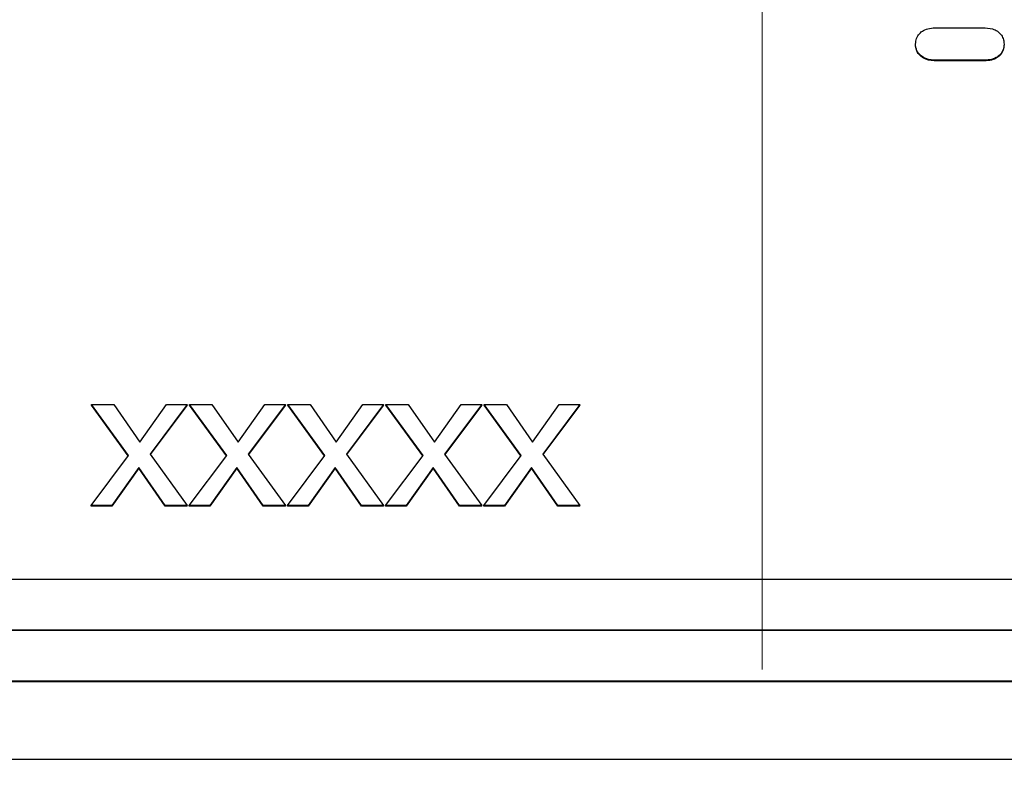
# Model space of a CAD drawing. Header units: inches. Extents: x 0.6 to 16.3, y 0.2 to 11.5.
# Tile 8 of 34: x 4.121 to 4.486, y 7.37 to 7.651. Entities that reach past the tile are written whole.
import ezdxf

# ---------------------------------------------------------------- set-up
doc = ezdxf.new("R2010")
doc.units = ezdxf.units.IN
doc.header["$MEASUREMENT"] = 0
doc.linetypes.add('CENTERX2', pattern=[0.8, 0.5, -0.1, 0.1, -0.1])

msp = doc.modelspace()

# ---------------------------------------------------------------- linework, layer by layer
at = {"color": 7, "linetype": 'CENTERX2', "lineweight": 18}
msp.add_line((4.39605, 4.2104), (4.39605, 10.70395), dxfattribs=at)
at = {"color": 7, "linetype": 'Continuous', "lineweight": 25}
for p, q in [((4.46064, 7.64785), (4.47758, 7.64785)), ((4.45276, 7.64159), (4.45276, 7.64183)), ((4.48547, 7.64183), (4.48547, 7.64159)), ((4.47758, 7.6358), (4.46064, 7.6358)), ((4.46064, 7.63556), (4.46064, 7.6358)), ((4.47758, 7.63556), (4.46064, 7.63556)), ((4.47758, 7.63556), (4.47758, 7.6358)), ((4.16169, 7.48966), (4.14795, 7.5085)), ((4.14795, 7.5085), (4.1562, 7.5085)), ((4.14795, 7.50827), (4.14795, 7.5085)), ((4.1616, 7.48954), (4.14795, 7.50827)), ((4.1562, 7.5085), (4.16588, 7.49458)), ((4.16588, 7.49458), (4.17578, 7.5085)), ((4.18343, 7.5085), (4.16964, 7.49006)), ((4.18343, 7.50827), (4.16973, 7.48994)), ((4.17578, 7.5085), (4.18343, 7.5085)), ((4.18343, 7.50827), (4.18343, 7.5085)), ((4.198, 7.48966), (4.18425, 7.5085)), ((4.18425, 7.5085), (4.19251, 7.5085)), ((4.18425, 7.50827), (4.18425, 7.5085)), ((4.19791, 7.48954), (4.18425, 7.50827)), ((4.19251, 7.5085), (4.20219, 7.49458)), ((4.20219, 7.49458), (4.21209, 7.5085)), ((4.21974, 7.5085), (4.20595, 7.49006)), ((4.21974, 7.50827), (4.20604, 7.48994)), ((4.21209, 7.5085), (4.21974, 7.5085)), ((4.21974, 7.50827), (4.21974, 7.5085)), ((4.2343, 7.48966), (4.22056, 7.5085)), ((4.22056, 7.5085), (4.22881, 7.5085)), ((4.22056, 7.50827), (4.22056, 7.5085)), ((4.23421, 7.48954), (4.22056, 7.50827)), ((4.22881, 7.5085), (4.23849, 7.49458)), ((4.23849, 7.49458), (4.24839, 7.5085)), ((4.25604, 7.5085), (4.24225, 7.49006)), ((4.25604, 7.50827), (4.24234, 7.48994)), ((4.24839, 7.5085), (4.25604, 7.5085)), ((4.25604, 7.50827), (4.25604, 7.5085)), ((4.27061, 7.48966), (4.25686, 7.5085)), ((4.25686, 7.5085), (4.26512, 7.5085)), ((4.25686, 7.50827), (4.25686, 7.5085)), ((4.27052, 7.48954), (4.25686, 7.50827)), ((4.26512, 7.5085), (4.2748, 7.49458)), ((4.2748, 7.49458), (4.2847, 7.5085)), ((4.29235, 7.5085), (4.27856, 7.49006)), ((4.29235, 7.50827), (4.27865, 7.48994)), ((4.2847, 7.5085), (4.29235, 7.5085)), ((4.29235, 7.50827), (4.29235, 7.5085)), ((4.30691, 7.48966), (4.29317, 7.5085)), ((4.29317, 7.5085), (4.30142, 7.5085)), ((4.29317, 7.50827), (4.29317, 7.5085)), ((4.30682, 7.48954), (4.29317, 7.50827)), ((4.30142, 7.5085), (4.3111, 7.49458)), ((4.3111, 7.49458), (4.321, 7.5085)), ((4.32865, 7.5085), (4.31486, 7.49006)), ((4.32865, 7.50827), (4.31495, 7.48994)), ((4.321, 7.5085), (4.32865, 7.5085)), ((4.32865, 7.50827), (4.32865, 7.5085)), ((4.14782, 7.47114), (4.16169, 7.48966)), ((4.16964, 7.49006), (4.18343, 7.47114)), ((4.18412, 7.47114), (4.198, 7.48966)), ((4.20595, 7.49006), (4.21974, 7.47114)), ((4.22043, 7.47114), (4.2343, 7.48966)), ((4.24225, 7.49006), (4.25604, 7.47114)), ((4.25673, 7.47114), (4.27061, 7.48966)), ((4.27856, 7.49006), (4.29235, 7.47114)), ((4.29304, 7.47114), (4.30691, 7.48966)), ((4.31486, 7.49006), (4.32865, 7.47114)), ((4.16545, 7.48518), (4.15547, 7.47114)), ((4.16545, 7.48494), (4.15547, 7.4709)), ((4.16545, 7.48494), (4.16545, 7.48518)), ((4.17518, 7.47114), (4.16545, 7.48518)), ((4.17518, 7.4709), (4.16545, 7.48494)), ((4.20176, 7.48518), (4.19177, 7.47114)), ((4.20176, 7.48494), (4.19177, 7.4709)), ((4.21148, 7.47114), (4.20176, 7.48518)), ((4.20176, 7.48494), (4.20176, 7.48518)), ((4.21148, 7.4709), (4.20176, 7.48494)), ((4.23806, 7.48518), (4.22808, 7.47114)), ((4.23806, 7.48494), (4.22808, 7.4709)), ((4.24779, 7.47114), (4.23806, 7.48518)), ((4.23806, 7.48494), (4.23806, 7.48518)), ((4.24779, 7.4709), (4.23806, 7.48494)), ((4.27437, 7.48518), (4.26438, 7.47114)), ((4.27437, 7.48494), (4.26438, 7.4709)), ((4.28409, 7.47114), (4.27437, 7.48518)), ((4.27437, 7.48494), (4.27437, 7.48518)), ((4.28409, 7.4709), (4.27437, 7.48494)), ((4.31067, 7.48518), (4.30069, 7.47114)), ((4.31067, 7.48494), (4.30069, 7.4709)), ((4.3204, 7.47114), (4.31067, 7.48518)), ((4.31067, 7.48494), (4.31067, 7.48518)), ((4.3204, 7.4709), (4.31067, 7.48494)), ((4.15547, 7.47114), (4.14782, 7.47114)), ((4.14782, 7.4709), (4.14782, 7.47114)), ((4.15547, 7.4709), (4.14782, 7.4709)), ((4.15547, 7.4709), (4.15547, 7.47114)), ((4.18343, 7.47114), (4.17518, 7.47114)), ((4.17518, 7.4709), (4.17518, 7.47114)), ((4.18343, 7.4709), (4.17518, 7.4709)), ((4.18343, 7.4709), (4.18343, 7.47114)), ((4.19177, 7.47114), (4.18412, 7.47114)), ((4.18412, 7.4709), (4.18412, 7.47114)), ((4.19177, 7.4709), (4.18412, 7.4709)), ((4.19177, 7.4709), (4.19177, 7.47114)), ((4.21974, 7.47114), (4.21148, 7.47114)), ((4.21148, 7.4709), (4.21148, 7.47114)), ((4.21974, 7.4709), (4.21148, 7.4709)), ((4.21974, 7.4709), (4.21974, 7.47114)), ((4.22808, 7.47114), (4.22043, 7.47114)), ((4.22043, 7.4709), (4.22043, 7.47114)), ((4.22808, 7.4709), (4.22043, 7.4709)), ((4.22808, 7.4709), (4.22808, 7.47114)), ((4.25604, 7.47114), (4.24779, 7.47114)), ((4.24779, 7.4709), (4.24779, 7.47114)), ((4.25604, 7.4709), (4.24779, 7.4709)), ((4.25604, 7.4709), (4.25604, 7.47114)), ((4.26438, 7.47114), (4.25673, 7.47114)), ((4.25673, 7.4709), (4.25673, 7.47114)), ((4.26438, 7.4709), (4.25673, 7.4709)), ((4.26438, 7.4709), (4.26438, 7.47114)), ((4.29235, 7.47114), (4.28409, 7.47114)), ((4.28409, 7.4709), (4.28409, 7.47114)), ((4.29235, 7.4709), (4.28409, 7.4709)), ((4.29235, 7.4709), (4.29235, 7.47114)), ((4.30069, 7.47114), (4.29304, 7.47114)), ((4.29304, 7.4709), (4.29304, 7.47114)), ((4.30069, 7.4709), (4.29304, 7.4709)), ((4.30069, 7.4709), (4.30069, 7.47114)), ((4.32865, 7.47114), (4.3204, 7.47114)), ((4.3204, 7.4709), (4.3204, 7.47114)), ((4.32865, 7.4709), (4.3204, 7.4709)), ((4.32865, 7.4709), (4.32865, 7.47114)), ((5.18854, 7.44373), (3.60188, 7.44373)), ((5.20854, 7.42506), (3.58188, 7.42506)), ((5.20854, 7.42482), (3.58188, 7.42482)), ((5.20854, 7.40615), (3.58188, 7.40615)), ((5.20854, 7.40591), (3.58188, 7.40591)), ((3.43814, 7.37726), (5.35396, 7.37726))]:
    msp.add_line(p, q, dxfattribs=at)
for points, knots in [([(4.45276, 7.64183), (4.45282, 7.64252), (4.45293, 7.6439), (4.45404, 7.64567), (4.45574, 7.64701), (4.45802, 7.64775), (4.45974, 7.64782), (4.46064, 7.64785)], [0, 0, 0, 0, 0.191645, 0.384687, 0.553722, 0.764164, 1, 1, 1, 1]), ([(4.47758, 7.64785), (4.4788, 7.64779), (4.48072, 7.6477), (4.48312, 7.64663), (4.48456, 7.6452), (4.48536, 7.64351), (4.48543, 7.64236), (4.48547, 7.64183)], [0, 0, 0, 0, 0.313855, 0.496123, 0.679368, 0.851394, 1, 1, 1, 1]), ([(4.46064, 7.6358), (4.45924, 7.63588), (4.45713, 7.63601), (4.45471, 7.63738), (4.45338, 7.63892), (4.45282, 7.6405), (4.45277, 7.64148), (4.45276, 7.64183)], [0, 0, 0, 0, 0.3607407, 0.5430304, 0.7255712, 0.9027504, 1, 1, 1, 1]), ([(4.46064, 7.63556), (4.45924, 7.63564), (4.45713, 7.63577), (4.45471, 7.63715), (4.45338, 7.63868), (4.45282, 7.64026), (4.45277, 7.64124), (4.45276, 7.64159)], [0, 0, 0, 0, 0.360741, 0.54303, 0.725571, 0.90275, 1, 1, 1, 1]), ([(4.48547, 7.64183), (4.48541, 7.64113), (4.48529, 7.63972), (4.48418, 7.63793), (4.48245, 7.6366), (4.48017, 7.6359), (4.47847, 7.63583), (4.47758, 7.6358)], [0, 0, 0, 0, 0.193593, 0.388649, 0.558438, 0.768997, 1, 1, 1, 1]), ([(4.48547, 7.64159), (4.48541, 7.64089), (4.48529, 7.63948), (4.48418, 7.6377), (4.48245, 7.63636), (4.48017, 7.63566), (4.47847, 7.63559), (4.47758, 7.63556)], [0, 0, 0, 0, 0.193593, 0.388649, 0.558438, 0.768997, 1, 1, 1, 1])]:
    msp.add_open_spline(points, degree=3, knots=knots, dxfattribs=at)

doc.saveas('drawing.dxf')
